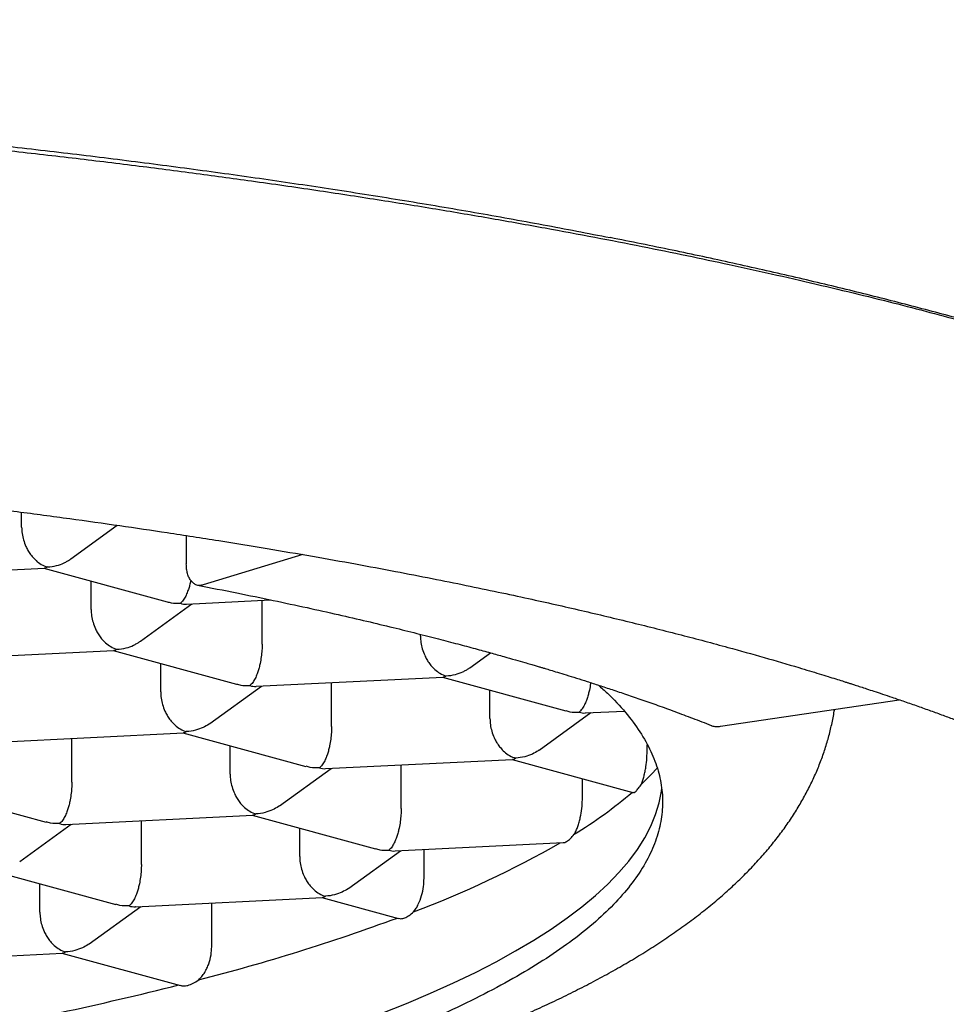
# Model space of a CAD drawing. Header units: millimetres. Extents: x 8 to 818, y 12 to 469.
# Tile 28 of 42: x 384.21 to 387.66, y 425.1 to 428.75. Entities that reach past the tile are written whole.
import ezdxf

# ---------------------------------------------------------------- set-up
doc = ezdxf.new("R2010")
doc.units = ezdxf.units.MM

msp = doc.modelspace()

# ---------------------------------------------------------------- linework, layer by layer
at = {"color": 7, "linetype": 'Continuous', "lineweight": 30}
for p, q in [((384.2204, 426.8671), (384.2204, 426.9233)), ((384.4036, 426.75), (384.5758, 426.8748)), ((384.8323, 426.8365), (384.8323, 426.731)), ((385.2651, 426.7658), (384.8945, 426.6529)), ((383.6098, 426.6809), (384.3047, 426.7152)), ((384.3024, 426.7151), (384.7606, 426.5901)), ((384.4787, 426.5613), (384.4787, 426.667)), ((384.8335, 426.5821), (385.1457, 426.5976)), ((385.1141, 426.4335), (385.1141, 426.596)), ((384.6619, 426.4442), (384.8534, 426.5831)), ((385.7024, 426.4626), (385.7024, 426.4696)), ((383.8681, 426.3751), (384.563, 426.4095)), ((384.5607, 426.4094), (385.0189, 426.2843)), ((385.8856, 426.3455), (385.9622, 426.401)), ((384.737, 426.2556), (384.737, 426.3613)), ((385.0918, 426.2764), (385.7867, 426.3107)), ((385.7844, 426.3106), (386.2426, 426.1855)), ((384.9202, 426.1385), (385.1117, 426.2773)), ((385.3724, 426.1277), (385.3724, 426.2902)), ((385.9607, 426.1568), (385.9607, 426.2625)), ((386.8179, 426.1279), (387.482, 426.2265)), ((386.1439, 426.0397), (386.3354, 426.1786)), ((386.3155, 426.1776), (386.4592, 426.1847)), ((384.1264, 426.0694), (384.8213, 426.1037)), ((384.407, 425.9207), (384.407, 426.0832)), ((384.819, 426.1036), (385.2769, 425.9786)), ((384.9953, 425.9498), (384.9953, 426.0555)), ((386.5448, 426.0429), (386.5448, 426.0592)), ((385.3501, 425.9706), (386.045, 426.005)), ((385.6307, 425.822), (385.6307, 425.9845)), ((386.0427, 426.0048), (386.4922, 425.8821)), ((385.1785, 425.8327), (385.37, 425.9716)), ((386.3042, 425.8553), (386.3042, 425.9335)), ((383.8536, 425.8966), (384.3115, 425.7716)), ((384.3847, 425.7636), (385.0796, 425.798)), ((385.0773, 425.7978), (385.5355, 425.6728)), ((384.2131, 425.6257), (384.4046, 425.7646)), ((384.6653, 425.615), (384.6653, 425.7775)), ((385.2536, 425.6441), (385.2536, 425.7497)), ((385.6084, 425.6648), (386.2334, 425.6957)), ((385.4368, 425.527), (385.6283, 425.6658)), ((385.7159, 425.5634), (385.7159, 425.6702)), ((384.1119, 425.5909), (384.5698, 425.4659)), ((384.2882, 425.4371), (384.2882, 425.5427)), ((384.643, 425.4578), (385.3379, 425.4922)), ((384.9266, 425.3084), (384.9266, 425.4719)), ((385.3356, 425.4921), (385.6213, 425.4141)), ((384.4714, 425.32), (384.6629, 425.4588)), ((383.6776, 425.2509), (384.3725, 425.2852)), ((384.3702, 425.2851), (384.8102, 425.165))]:
    msp.add_line(p, q, dxfattribs=at)
at = {"color": 7, "linetype": 'Continuous', "lineweight": 30, "flags": 128}
for points in [[(386.5236, 425.9132), (386.5601, 425.9486), (386.5827, 425.9723)], [(385.557, 425.0608), (385.6505, 425.0982), (385.74, 425.1362), (385.8254, 425.1747), (385.9066, 425.2137), (385.9835, 425.2533), (386.0561, 425.2933), (386.1243, 425.3337), (386.1882, 425.3746), (386.2476, 425.4159), (386.3025, 425.4575), (386.3529, 425.4995), (386.3987, 425.5418), (386.44, 425.5843), (386.4766, 425.6271), (386.5086, 425.6701), (386.5359, 425.7133), (386.5586, 425.7567), (386.5765, 425.8001), (386.5897, 425.8437), (386.5982, 425.8874), (386.5996, 425.8981)]]:
    msp.add_lwpolyline(points, dxfattribs=at)
at = {"color": 7, "linetype": 'Continuous', "lineweight": 30}
msp.add_circle((379.7022, 431.1369), 37.5, dxfattribs=at)
for centre, radius, start, end in [((385.3635, 427.2096), 1.7402, 301.5523, 310.3354), ((384.3608, 428.9436), 3.7439, 290.5785, 299.8122), ((382.9576, 432.6606), 7.7174, 284.41021, 290.15358), ((381.6314, 437.8066), 13.0317, 280.11159, 284.09194)]:
    msp.add_arc(centre, radius, start, end, dxfattribs=at)
for points, knots in [([(396.8352, 438.5843), (396.8128, 438.4282), (396.7427, 437.9406), (396.629, 437.2174), (396.4968, 436.4145), (396.3737, 435.7068), (396.2445, 435.0002), (396.1084, 434.2948), (395.9653, 433.5908), (395.8144, 432.8884), (395.6554, 432.1878), (395.4987, 431.5358), (395.346, 430.9321), (395.1987, 430.3764), (395.0446, 429.8225), (394.8834, 429.2707), (394.7228, 428.7478), (394.5637, 428.2538), (394.4071, 427.7884), (394.2439, 427.3251), (394.0738, 426.8643), (393.8965, 426.4064), (393.7211, 425.9748), (393.5486, 425.5692), (393.3798, 425.1894), (393.2047, 424.8124), (393.0231, 424.4385), (392.8345, 424.068), (392.6387, 423.7012), (392.4353, 423.3385), (392.2367, 423.0019), (392.0442, 422.6907), (391.8591, 422.4044), (391.6679, 422.122), (391.4706, 421.8439), (391.2685, 421.5725), (391.0614, 421.3084), (390.8491, 421.0515), (390.6303, 420.8001), (390.4052, 420.5544), (390.1739, 420.3147), (389.9366, 420.0808), (389.6937, 419.8528), (389.4451, 419.6309), (389.1909, 419.4155), (388.9251, 419.2019), (388.6471, 418.991), (388.3567, 418.7836), (388.0604, 418.5846), (387.7585, 418.3942), (387.452, 418.2133), (387.1412, 418.0419), (386.8265, 417.8799), (386.5072, 417.7269), (386.1838, 417.583), (385.8566, 417.4481), (385.5258, 417.3223), (385.1917, 417.2053), (384.8492, 417.0953), (384.4982, 416.9927), (384.139, 416.8977), (383.7775, 416.8119), (383.4141, 416.7349), (383.049, 416.6665), (382.6824, 416.6069), (382.4, 416.5658), (382.2396, 416.5469), (382.2022, 416.5425)], [0, 0, 0, 0, 0.0164707, 0.0514271, 0.0764237, 0.1014212, 0.1264186, 0.1514149, 0.1764147, 0.2014162, 0.2264172, 0.2514165, 0.2714209, 0.2914279, 0.3114352, 0.3314411, 0.3514447, 0.3685316, 0.3856225, 0.4027149, 0.4198062, 0.436895, 0.4539803, 0.4684429, 0.4829074, 0.4973715, 0.5118335, 0.5263011, 0.5407718, 0.5552417, 0.5697084, 0.5815708, 0.5934375, 0.6053048, 0.61717, 0.6290312, 0.6406212, 0.6522169, 0.6638145, 0.6754101, 0.6870001, 0.6985894, 0.7101843, 0.7217808, 0.733375, 0.7449637, 0.7573759, 0.7697959, 0.7822185, 0.7946382, 0.8070502, 0.8193654, 0.8316856, 0.844006, 0.8563214, 0.868634, 0.880951, 0.8932683, 0.9055813, 0.9185066, 0.9314361, 0.9443661, 0.957292, 0.9702138, 0.98314, 0.9960683, 1, 1, 1, 1]), ([(369.1022, 426.0892), (369.1023, 426.0938), (369.1023, 426.1025), (369.1029, 426.1149), (369.1037, 426.1259), (369.1047, 426.1356), (369.1057, 426.1447), (369.1069, 426.1532), (369.1083, 426.1619), (369.1099, 426.1709), (369.1117, 426.1799), (369.1135, 426.1883), (369.1154, 426.1961), (369.1173, 426.2039), (369.1197, 426.2126), (369.1226, 426.2226), (369.1261, 426.2336), (369.1298, 426.2445), (369.1333, 426.2543), (369.1366, 426.2629), (369.1397, 426.2706), (369.1427, 426.2779), (369.1459, 426.2851), (369.1492, 426.2926), (369.1529, 426.3006), (369.1572, 426.3095), (369.1623, 426.3196), (369.1682, 426.3309), (369.1749, 426.3431), (369.1818, 426.3552), (369.1886, 426.3664), (369.195, 426.3767), (369.2023, 426.3882), (369.2112, 426.4015), (369.2217, 426.4167), (369.2333, 426.4326), (369.2463, 426.4497), (369.2596, 426.4664), (369.2732, 426.4829), (369.2871, 426.499), (369.3022, 426.516), (369.3175, 426.5324), (369.3317, 426.5473), (369.3445, 426.5603), (369.3625, 426.5781), (369.3866, 426.6011), (369.4152, 426.627), (369.4417, 426.65), (369.4667, 426.671), (369.4947, 426.6936), (369.5259, 426.718), (369.5607, 426.7441), (369.5993, 426.772), (369.6335, 426.7957), (369.6617, 426.8147), (369.6816, 426.8278), (369.7004, 426.84), (369.7171, 426.8507), (369.7317, 426.8599), (369.7441, 426.8676), (369.7545, 426.874), (369.7625, 426.8789), (369.7686, 426.8826), (369.7736, 426.8857), (369.7786, 426.8887), (369.788, 426.8944), (369.8028, 426.9033), (369.8246, 426.9161), (369.8512, 426.9315), (369.8824, 426.9492), (369.9186, 426.9693), (369.9598, 426.9916), (370.0066, 427.0163), (370.059, 427.043), (370.1163, 427.0714), (370.1783, 427.1012), (370.2451, 427.1321), (370.3172, 427.1645), (370.395, 427.1981), (370.4787, 427.233), (370.5686, 427.2692), (370.665, 427.3065), (370.7484, 427.3376), (370.8162, 427.3621), (370.8663, 427.3799), (370.9177, 427.3979), (370.9688, 427.4154), (371.0173, 427.4317), (371.0612, 427.4463), (371.1, 427.4589), (371.1334, 427.4697), (371.1614, 427.4787), (371.1841, 427.4859), (371.202, 427.4915), (371.2153, 427.4957), (371.225, 427.4987), (371.233, 427.5012), (371.2409, 427.5037), (371.2551, 427.5081), (371.2775, 427.515), (371.3099, 427.5249), (371.3501, 427.537), (371.3984, 427.5515), (371.4555, 427.5682), (371.5208, 427.587), (371.5944, 427.6078), (371.6744, 427.6299), (371.7605, 427.6531), (371.8526, 427.6773), (371.9526, 427.703), (372.0589, 427.7294), (372.2039, 427.7645), (372.3866, 427.8068), (372.6006, 427.8537), (372.8085, 427.8968), (373.0096, 427.9365), (373.2117, 427.9745), (373.4342, 428.0144), (373.6776, 428.0555), (373.942, 428.0975), (374.2062, 428.1368), (374.4695, 428.1734), (374.7315, 428.2076), (374.9918, 428.2394), (375.2331, 428.2669), (375.4578, 428.2909), (375.6687, 428.3122), (375.8864, 428.3329), (376.111, 428.3528), (376.341, 428.3719), (376.5764, 428.3899), (376.817, 428.4068), (377.0642, 428.4228), (377.3194, 428.4376), (377.5828, 428.4513), (377.8543, 428.4636), (378.1323, 428.4744), (378.4167, 428.4837), (378.7055, 428.4911), (378.9985, 428.4968), (379.2954, 428.5005), (379.5978, 428.5022), (379.8895, 428.5019), (380.1697, 428.4998), (380.438, 428.4962), (380.7094, 428.4909), (380.9839, 428.4838), (381.2606, 428.4749), (381.5529, 428.4636), (381.8573, 428.4497), (382.1703, 428.433), (382.4751, 428.4144), (382.7732, 428.394), (383.0645, 428.3719), (383.3486, 428.3482), (383.6239, 428.3232), (383.8902, 428.2969), (384.1461, 428.2697), (384.3917, 428.2418), (384.6273, 428.2133), (384.8543, 428.1841), (385.0828, 428.1531), (385.3118, 428.1201), (385.5404, 428.0853), (385.7585, 428.0502), (385.9664, 428.015), (386.1631, 427.9799), (386.349, 427.9453), (386.5246, 427.9111), (386.6911, 427.8772), (386.8583, 427.8418), (387.0254, 427.8049), (387.1915, 427.7666), (387.347, 427.7292), (387.4923, 427.6928), (387.6278, 427.6575), (387.746, 427.6256), (387.8486, 427.597), (387.9371, 427.5717), (388.0064, 427.5514), (388.0584, 427.5358), (388.094, 427.5251), (388.1267, 427.5151), (388.1551, 427.5063), (388.1761, 427.4998), (388.1908, 427.4952), (388.2019, 427.4917), (388.2153, 427.4875), (388.233, 427.4819), (388.2554, 427.4747), (388.2816, 427.4663), (388.3104, 427.457), (388.3406, 427.4471), (388.3808, 427.4338), (388.4314, 427.4168), (388.493, 427.3957), (388.5576, 427.3731), (388.6284, 427.3477), (388.7051, 427.3194), (388.7863, 427.2885), (388.8672, 427.2567), (388.946, 427.2247), (389.0224, 427.1926), (389.0963, 427.1605), (389.1678, 427.1283), (389.232, 427.0984), (389.2894, 427.0708), (389.3405, 427.0455), (389.3901, 427.0203), (389.4381, 426.9951), (389.4832, 426.9708), (389.5244, 426.9479), (389.5612, 426.927), (389.5929, 426.9085), (389.62, 426.8923), (389.6429, 426.8784), (389.6626, 426.8662), (389.6803, 426.8551), (389.698, 426.8439), (389.7173, 426.8314), (389.7395, 426.8168), (389.7646, 426.8), (389.7926, 426.7808), (389.8215, 426.7603), (389.851, 426.7388), (389.8767, 426.7194), (389.8988, 426.7022), (389.9176, 426.6873), (389.9368, 426.6717), (389.9568, 426.655), (389.9776, 426.6372), (389.998, 426.6191), (390.0171, 426.6016), (390.0373, 426.5826), (390.0583, 426.562), (390.0798, 426.54), (390.0993, 426.5192), (390.1166, 426.4998), (390.1322, 426.4817), (390.1466, 426.4643), (390.1608, 426.4462), (390.1725, 426.4308), (390.1815, 426.4183), (390.1875, 426.4098), (390.1928, 426.4021), (390.1974, 426.3953), (390.2014, 426.3892), (390.2053, 426.3832), (390.2096, 426.3765), (390.2146, 426.3685), (390.2202, 426.3593), (390.2259, 426.3495), (390.2313, 426.3399), (390.2359, 426.3314), (390.2397, 426.3242), (390.2432, 426.3176), (390.2467, 426.3106), (390.2506, 426.3025), (390.2549, 426.2934), (390.2594, 426.2833), (390.264, 426.2725), (390.2683, 426.2618), (390.272, 426.2519), (390.275, 426.2434), (390.2779, 426.2351), (390.2811, 426.2251), (390.2847, 426.2131), (390.2885, 426.1989), (390.2912, 426.1873), (390.293, 426.1785), (390.2941, 426.1733), (390.295, 426.1686), (390.2957, 426.1643), (390.2963, 426.1606), (390.2969, 426.1573), (390.2974, 426.1536), (390.2982, 426.1483), (390.2992, 426.1408), (390.3003, 426.1309), (390.3013, 426.1189), (390.3021, 426.1048), (390.3022, 426.0947), (390.3022, 426.0892)], [0, 0, 0, 0, 0.002592, 0.004866, 0.006821, 0.008458, 0.009875, 0.011299, 0.012737, 0.014335, 0.015918, 0.017382, 0.01872, 0.019972, 0.02142, 0.023117, 0.025048, 0.026894, 0.028525, 0.029919, 0.031121, 0.03229, 0.033464, 0.034664, 0.035894, 0.037299, 0.038904, 0.040708, 0.042625, 0.044634, 0.046337, 0.047842, 0.049362, 0.051575, 0.053854, 0.056202, 0.058692, 0.061439, 0.063568, 0.065911, 0.068468, 0.07088, 0.073008, 0.074851, 0.076442, 0.080584, 0.084619, 0.08733, 0.090236, 0.093349, 0.09669, 0.100289, 0.104147, 0.108263, 0.110157, 0.112049, 0.11375, 0.115244, 0.116531, 0.11761, 0.118481, 0.1192, 0.119668, 0.120034, 0.120457, 0.120939, 0.122361, 0.124129, 0.126245, 0.128708, 0.131469, 0.134566, 0.137999, 0.141764, 0.145787, 0.149963, 0.154361, 0.158981, 0.163824, 0.16889, 0.174178, 0.17969, 0.185424, 0.188071, 0.190764, 0.193501, 0.196256, 0.198786, 0.201033, 0.202999, 0.204679, 0.206078, 0.207196, 0.208057, 0.208712, 0.209158, 0.209493, 0.209878, 0.210316, 0.211575, 0.213138, 0.215004, 0.217341, 0.220026, 0.223059, 0.226441, 0.230171, 0.233934, 0.237997, 0.242358, 0.246994, 0.251658, 0.260716, 0.269637, 0.277486, 0.285225, 0.292854, 0.300373, 0.309974, 0.319389, 0.328618, 0.337662, 0.34652, 0.355192, 0.363678, 0.370316, 0.377111, 0.384065, 0.391177, 0.398447, 0.405741, 0.413187, 0.420786, 0.428538, 0.436586, 0.444793, 0.453158, 0.461681, 0.470362, 0.479042, 0.487873, 0.496857, 0.505993, 0.513864, 0.521845, 0.529935, 0.538135, 0.546444, 0.554813, 0.564524, 0.574049, 0.583387, 0.592539, 0.601667, 0.610602, 0.619343, 0.627892, 0.636248, 0.644266, 0.652099, 0.659746, 0.667206, 0.675487, 0.683526, 0.691322, 0.698877, 0.70619, 0.713137, 0.719851, 0.726331, 0.732578, 0.739723, 0.746568, 0.753114, 0.759359, 0.765304, 0.770949, 0.775241, 0.779341, 0.783251, 0.785028, 0.786762, 0.788377, 0.78976, 0.790908, 0.791449, 0.791924, 0.792549, 0.793424, 0.794548, 0.795892, 0.797355, 0.798885, 0.800482, 0.803497, 0.806723, 0.81016, 0.813808, 0.818209, 0.822871, 0.827586, 0.832271, 0.836926, 0.841553, 0.846151, 0.850719, 0.854288, 0.857839, 0.861372, 0.864887, 0.868322, 0.871487, 0.874371, 0.876971, 0.879127, 0.881041, 0.882713, 0.884152, 0.885646, 0.887335, 0.889219, 0.891518, 0.894052, 0.896802, 0.899759, 0.902923, 0.905006, 0.90717, 0.909439, 0.911842, 0.914379, 0.916991, 0.919451, 0.921736, 0.925038, 0.92816, 0.931128, 0.934009, 0.936554, 0.939035, 0.941622, 0.944531, 0.945917, 0.947199, 0.948351, 0.949373, 0.950266, 0.951108, 0.952133, 0.953359, 0.954785, 0.956394, 0.95791, 0.95923, 0.960352, 0.961289, 0.96239, 0.963674, 0.965143, 0.966796, 0.968498, 0.970403, 0.972011, 0.973332, 0.97468, 0.97619, 0.978395, 0.980768, 0.983293, 0.984255, 0.985148, 0.985967, 0.986713, 0.987385, 0.987985, 0.988626, 0.989488, 0.990887, 0.992637, 0.99474, 0.997194, 1, 1, 1, 1]), ([(372.9972, 427.9434), (373.0734, 427.9582), (373.2257, 427.9878), (373.4606, 428.0303), (373.6999, 428.0712), (373.9439, 428.1105), (374.1922, 428.1482), (374.4448, 428.1842), (374.7014, 428.2185), (374.9662, 428.2517), (375.2393, 428.2835), (375.5208, 428.3139), (375.8058, 428.3423), (376.0919, 428.3685), (376.3789, 428.3925), (376.6663, 428.4143), (376.9563, 428.4342), (377.2484, 428.4521), (377.5424, 428.4679), (377.8383, 428.4817), (378.1357, 428.4935), (378.4397, 428.5035), (378.7502, 428.5114), (379.0671, 428.5171), (379.3845, 428.5206), (379.694, 428.5217), (379.9953, 428.5207), (380.2882, 428.5177), (380.5807, 428.5128), (380.8724, 428.506), (381.1633, 428.4972), (381.453, 428.4865), (381.7415, 428.4738), (382.0332, 428.4589), (382.328, 428.4418), (382.6255, 428.4223), (382.9206, 428.4007), (383.2107, 428.3772), (383.4957, 428.3519), (383.7755, 428.3249), (384.0521, 428.2959), (384.3251, 428.2651), (384.5944, 428.2324), (384.8598, 428.1979), (385.121, 428.1615), (385.3824, 428.1227), (385.6437, 428.0813), (385.9041, 428.0373), (386.1595, 427.9915), (386.3247, 427.9594), (386.4073, 427.9434)], [0, 0, 0, 0, 0.020186, 0.04038, 0.060574, 0.08076, 0.100946, 0.12114, 0.141334, 0.16152, 0.182744, 0.203977, 0.22521, 0.246434, 0.267183, 0.28794, 0.308698, 0.329447, 0.350196, 0.370953, 0.39171, 0.412459, 0.434339, 0.456228, 0.478117, 0.499997, 0.520183, 0.540377, 0.560571, 0.580757, 0.600943, 0.621137, 0.641331, 0.661517, 0.682741, 0.703974, 0.725207, 0.746431, 0.767181, 0.787938, 0.808696, 0.829446, 0.850195, 0.870953, 0.89171, 0.91246, 0.93434, 0.95623, 0.97812, 1, 1, 1, 1]), ([(390.2022, 425.4827), (390.2192, 425.5045), (390.2558, 425.5517), (390.3003, 425.6247), (390.3379, 425.7017), (390.3653, 425.7789), (390.3828, 425.8563), (390.39, 425.9314), (390.388, 426.004), (390.3778, 426.0741), (390.3595, 426.1441), (390.333, 426.214), (390.2983, 426.2837), (390.2555, 426.3532), (390.2046, 426.4225), (390.1447, 426.4926), (390.0753, 426.5634), (389.9959, 426.635), (389.9079, 426.706), (389.8127, 426.7753), (389.7109, 426.8429), (389.603, 426.9088), (389.4875, 426.974), (389.3645, 427.0384), (389.234, 427.1021), (389.0962, 427.1649), (388.9512, 427.2268), (388.7965, 427.2889), (388.6318, 427.3509), (388.4567, 427.4129), (388.2742, 427.4737), (388.0876, 427.5322), (387.8973, 427.5886), (387.7038, 427.6429), (387.5042, 427.696), (387.2978, 427.7479), (387.0846, 427.7988), (386.8646, 427.8485), (386.6394, 427.8969), (386.4847, 427.9279), (386.4073, 427.9434)], [0, 0, 0, 0, 0.024381, 0.05274, 0.081119, 0.109504, 0.137883, 0.166241, 0.191882, 0.217533, 0.243183, 0.268824, 0.294465, 0.320115, 0.345766, 0.371406, 0.398359, 0.425324, 0.452288, 0.479242, 0.504947, 0.530661, 0.556376, 0.582081, 0.607786, 0.633501, 0.659215, 0.68492, 0.71194, 0.73897, 0.766001, 0.79302, 0.81873, 0.844449, 0.870168, 0.895877, 0.921903, 0.947938, 0.973974, 1, 1, 1, 1]), ([(370.3272, 425.1194), (370.3272, 425.1224), (370.3273, 425.128), (370.3276, 425.1364), (370.3281, 425.1441), (370.3288, 425.1513), (370.3299, 425.1605), (370.3314, 425.171), (370.3332, 425.1812), (370.3349, 425.1893), (370.3363, 425.1953), (370.3377, 425.2009), (370.3394, 425.2073), (370.3416, 425.2151), (370.3445, 425.2245), (370.3478, 425.2344), (370.3512, 425.2436), (370.3544, 425.2516), (370.3574, 425.2589), (370.3602, 425.2655), (370.3631, 425.2718), (370.366, 425.278), (370.3694, 425.2851), (370.3736, 425.2934), (370.3784, 425.3025), (370.3835, 425.3117), (370.3882, 425.3199), (370.3924, 425.3269), (370.3964, 425.3335), (370.4011, 425.3409), (370.4067, 425.3495), (370.4132, 425.3591), (370.4202, 425.3693), (370.4275, 425.3794), (370.4346, 425.3888), (370.4416, 425.3979), (370.4484, 425.4064), (370.4554, 425.4151), (370.463, 425.4243), (370.4718, 425.4345), (370.4816, 425.4457), (370.492, 425.4571), (370.5024, 425.4681), (370.5136, 425.4798), (370.5257, 425.4921), (370.5389, 425.505), (370.5518, 425.5173), (370.5649, 425.5294), (370.5787, 425.5419), (370.5939, 425.5553), (370.6107, 425.5697), (370.6295, 425.5854), (370.6505, 425.6023), (370.6733, 425.6202), (370.6975, 425.6385), (370.7223, 425.6566), (370.7482, 425.6751), (370.7746, 425.6933), (370.801, 425.7109), (370.8254, 425.7269), (370.8479, 425.7412), (370.8664, 425.7528), (370.8812, 425.7619), (370.8927, 425.7689), (370.9037, 425.7755), (370.916, 425.7829), (370.931, 425.7917), (370.9509, 425.8033), (370.9753, 425.8173), (371.0031, 425.8328), (371.0315, 425.8484), (371.06, 425.8637), (371.0884, 425.8787), (371.1163, 425.893), (371.1435, 425.9068), (371.1693, 425.9196), (371.1934, 425.9314), (371.215, 425.9419), (371.2341, 425.951), (371.2505, 425.9588), (371.2646, 425.9653), (371.2784, 425.9717), (371.294, 425.9789), (371.313, 425.9876), (371.3357, 425.9978), (371.3621, 426.0096), (371.3918, 426.0226), (371.4318, 426.0398), (371.4805, 426.0603), (371.5369, 426.0835), (371.5917, 426.1053), (371.6451, 426.1261), (371.7051, 426.1489), (371.7747, 426.1746), (371.8567, 426.204), (371.927, 426.2282), (371.9805, 426.2462), (372.0123, 426.2568), (372.038, 426.2653), (372.0575, 426.2716), (372.0708, 426.276), (372.0797, 426.2788), (372.0867, 426.2811), (372.0944, 426.2835), (372.1064, 426.2874), (372.1237, 426.2929), (372.1474, 426.3004), (372.1754, 426.3092), (372.2105, 426.32), (372.2533, 426.3331), (372.3047, 426.3486), (372.3629, 426.3657), (372.4282, 426.3846), (372.5008, 426.4051), (372.5753, 426.4256), (372.651, 426.4459), (372.7262, 426.4657), (372.8045, 426.4858), (372.8842, 426.5057), (372.9644, 426.5253), (373.0811, 426.5531), (373.2355, 426.5885), (373.4416, 426.6331), (373.6621, 426.6781), (373.8971, 426.723), (374.1221, 426.7634), (374.3361, 426.7995), (374.5383, 426.8318), (374.7404, 426.8623), (374.9421, 426.8911), (375.1431, 426.9183), (375.3432, 426.9438), (375.5438, 426.9679), (375.7408, 426.9903), (375.9369, 427.0112), (376.133, 427.0309), (376.3361, 427.0501), (376.5463, 427.0685), (376.7622, 427.0861), (376.9838, 427.1027), (377.2109, 427.1183), (377.4448, 427.1328), (377.6869, 427.1462), (377.9372, 427.1585), (378.1958, 427.1693), (378.4611, 427.1787), (378.7329, 427.1863), (379.0094, 427.1922), (379.2903, 427.1961), (379.5753, 427.1981), (379.8657, 427.198), (380.146, 427.1958), (380.4155, 427.1918), (380.6736, 427.1863), (380.9346, 427.179), (381.1966, 427.1699), (381.4561, 427.159), (381.7053, 427.1469), (381.9433, 427.1338), (382.1705, 427.1198), (382.3915, 427.1048), (382.6064, 427.0889), (382.8334, 427.0707), (383.071, 427.05), (383.3177, 427.0266), (383.5545, 427.0022), (383.7814, 426.9772), (383.9973, 426.9517), (384.2025, 426.926), (384.3972, 426.9001), (384.5829, 426.8741), (384.7675, 426.8468), (384.9503, 426.8185), (385.1303, 426.7891), (385.2996, 426.7602), (385.4584, 426.7317), (385.6063, 426.7042), (385.7436, 426.6775), (385.8707, 426.6519), (385.9902, 426.627), (386.1335, 426.5962), (386.3006, 426.5585), (386.4896, 426.5135), (386.6713, 426.4678), (386.834, 426.4245), (386.9794, 426.3839), (387.0794, 426.3547), (387.1473, 426.3343), (387.1835, 426.3233), (387.216, 426.3132), (387.2445, 426.3043), (387.2662, 426.2975), (387.2821, 426.2925), (387.2933, 426.2889), (387.3054, 426.285), (387.3201, 426.2803), (387.339, 426.2742), (387.3621, 426.2667), (387.3893, 426.2578), (387.4206, 426.2474), (387.4585, 426.2346), (387.5025, 426.2196), (387.5505, 426.2029), (387.5982, 426.1859), (387.6445, 426.1691), (387.6893, 426.1526), (387.7365, 426.1348), (387.7857, 426.1159), (387.8367, 426.0958), (387.8855, 426.0761), (387.9316, 426.0571), (387.9738, 426.0393), (388.009, 426.0242), (388.0378, 426.0116), (388.0608, 426.0014), (388.0815, 425.9921), (388.1022, 425.9827), (388.125, 425.9722), (388.1512, 425.9601), (388.1806, 425.9461), (388.212, 425.931), (388.244, 425.9153), (388.2753, 425.8996), (388.3058, 425.884), (388.337, 425.8676), (388.3685, 425.8509), (388.399, 425.8341), (388.4263, 425.8189), (388.4505, 425.8051), (388.4741, 425.7914), (388.4992, 425.7765), (388.5276, 425.7593), (388.5583, 425.7402), (388.5893, 425.7203), (388.6188, 425.7008), (388.6458, 425.6823), (388.6689, 425.6661), (388.688, 425.6523), (388.7034, 425.641), (388.7172, 425.6307), (388.7302, 425.6208), (388.7438, 425.6103), (388.7583, 425.5988), (388.7737, 425.5864), (388.7931, 425.5703), (388.816, 425.5507), (388.8415, 425.5278), (388.8655, 425.5051), (388.8872, 425.4837), (388.9037, 425.4665), (388.9163, 425.4528), (388.9263, 425.4417), (388.9368, 425.4297), (388.9469, 425.4177), (388.9562, 425.4063), (388.9643, 425.396), (388.9713, 425.3869), (388.9775, 425.3785), (388.9834, 425.3704), (388.9891, 425.3622), (388.9946, 425.3543), (388.9999, 425.3463), (389.0054, 425.3377), (389.0114, 425.3281), (389.0176, 425.3176), (389.0234, 425.3073), (389.0282, 425.2985), (389.0321, 425.291), (389.0357, 425.2837), (389.0397, 425.2754), (389.044, 425.266), (389.0481, 425.2564), (389.0517, 425.2476), (389.0545, 425.2402), (389.0572, 425.2326), (389.0602, 425.2236), (389.0636, 425.2126), (389.0669, 425.2005), (389.0699, 425.1878), (389.072, 425.1772), (389.0734, 425.1688), (389.0742, 425.1628), (389.075, 425.1571), (389.0757, 425.1509), (389.0763, 425.1445), (389.0768, 425.137), (389.0771, 425.1285), (389.0772, 425.1226), (389.0772, 425.1194)], [0, 0, 0, 0, 0.002498, 0.004706, 0.006626, 0.008256, 0.009672, 0.012445, 0.015229, 0.016786, 0.018212, 0.01952, 0.020986, 0.022722, 0.02472, 0.027014, 0.028976, 0.030608, 0.032105, 0.033598, 0.034769, 0.036005, 0.037446, 0.039097, 0.040957, 0.042912, 0.044528, 0.045801, 0.046945, 0.048328, 0.049956, 0.051717, 0.053659, 0.055514, 0.057232, 0.058814, 0.060418, 0.061889, 0.063495, 0.06529, 0.067272, 0.069298, 0.07119, 0.07295, 0.075271, 0.077412, 0.079463, 0.081431, 0.083466, 0.085633, 0.088037, 0.09053, 0.0933, 0.096252, 0.099204, 0.102147, 0.104953, 0.108058, 0.110877, 0.11341, 0.115689, 0.11773, 0.118939, 0.120045, 0.12105, 0.122129, 0.123533, 0.125262, 0.127659, 0.130188, 0.132671, 0.135107, 0.137498, 0.139843, 0.142011, 0.144113, 0.146017, 0.147704, 0.149173, 0.150425, 0.151459, 0.152373, 0.153521, 0.154936, 0.156586, 0.158494, 0.160659, 0.162942, 0.166947, 0.170761, 0.174383, 0.177815, 0.181169, 0.185838, 0.190833, 0.196156, 0.198354, 0.200193, 0.201669, 0.202785, 0.203538, 0.20394, 0.204296, 0.204727, 0.20523, 0.206313, 0.20763, 0.209181, 0.210967, 0.213398, 0.216162, 0.219258, 0.222686, 0.226447, 0.230541, 0.234101, 0.237878, 0.241763, 0.245623, 0.24946, 0.253273, 0.262165, 0.270925, 0.281179, 0.291244, 0.30112, 0.309388, 0.317518, 0.325511, 0.333366, 0.341083, 0.348662, 0.356103, 0.363608, 0.370529, 0.377638, 0.384933, 0.392415, 0.400084, 0.407798, 0.415692, 0.423766, 0.432021, 0.44061, 0.449386, 0.458348, 0.467497, 0.476833, 0.486183, 0.495713, 0.505422, 0.515311, 0.523843, 0.532503, 0.541293, 0.550208, 0.55905, 0.567711, 0.575711, 0.58355, 0.591229, 0.598746, 0.606103, 0.615233, 0.624102, 0.632711, 0.64106, 0.649148, 0.656838, 0.664277, 0.671465, 0.678401, 0.686005, 0.693282, 0.700233, 0.706857, 0.713154, 0.719022, 0.724575, 0.729814, 0.7349, 0.743912, 0.752833, 0.761664, 0.770403, 0.777314, 0.784167, 0.786303, 0.788292, 0.790075, 0.791652, 0.793023, 0.7937, 0.794313, 0.79491, 0.795732, 0.796812, 0.798123, 0.799683, 0.801491, 0.803548, 0.80632, 0.809263, 0.812157, 0.815, 0.817793, 0.820536, 0.823954, 0.827291, 0.830546, 0.833719, 0.836667, 0.839302, 0.841152, 0.842809, 0.844273, 0.845689, 0.847377, 0.849348, 0.851604, 0.854119, 0.856664, 0.859182, 0.861674, 0.864139, 0.86701, 0.869707, 0.872128, 0.874274, 0.876302, 0.878653, 0.881394, 0.884524, 0.887793, 0.890899, 0.893842, 0.896622, 0.898642, 0.900457, 0.902069, 0.903589, 0.905278, 0.907143, 0.909181, 0.911336, 0.914991, 0.918831, 0.922647, 0.926304, 0.929673, 0.931409, 0.933337, 0.935457, 0.937666, 0.939692, 0.941519, 0.943148, 0.94458, 0.946104, 0.947601, 0.949071, 0.950516, 0.952095, 0.953928, 0.956043, 0.958174, 0.959951, 0.961251, 0.962665, 0.964369, 0.966362, 0.96849, 0.970352, 0.971925, 0.973221, 0.975381, 0.977885, 0.980641, 0.983619, 0.986664, 0.988067, 0.989405, 0.990678, 0.991927, 0.993448, 0.9953, 0.997484, 1, 1, 1, 1]), ([(384.2204, 426.8671), (384.2207, 426.8594), (384.2214, 426.8436), (384.2269, 426.8194), (384.2337, 426.801), (384.2398, 426.7884), (384.2439, 426.7809), (384.2502, 426.7707), (384.2599, 426.7574), (384.2747, 426.742), (384.2939, 426.7276), (384.3084, 426.7225), (384.3161, 426.7197)], [0, 0, 0, 0, 0.111298, 0.227117, 0.348661, 0.390702, 0.433531, 0.477182, 0.573703, 0.692933, 0.835009, 1, 1, 1, 1]), ([(384.3161, 426.7197), (384.3275, 426.7209), (384.3488, 426.7232), (384.3733, 426.7323), (384.3896, 426.7408), (384.398, 426.7459), (384.4024, 426.7492), (384.4035, 426.7501)], [0, 0, 0, 0, 0.369302, 0.687346, 0.827317, 0.954514, 1, 1, 1, 1]), ([(384.3161, 426.7197), (384.3123, 426.7171), (384.3084, 426.7144), (384.3048, 426.7153), (384.3047, 426.7154)], [0, 0, 0, 0, 0.972287, 1, 1, 1, 1]), ([(384.8945, 426.6529), (384.8903, 426.652), (384.8822, 426.6501), (384.8706, 426.6522), (384.8598, 426.658), (384.8503, 426.6674), (384.8423, 426.6796), (384.8365, 426.6946), (384.8329, 426.7118), (384.8325, 426.7245), (384.8323, 426.731)], [0, 0, 0, 0, 0.1263938, 0.248479, 0.3712727, 0.4997094, 0.6263824, 0.7485035, 0.8713215, 1, 1, 1, 1]), ([(384.8488, 426.6705), (384.8486, 426.6694), (384.848, 426.6655), (384.8465, 426.6592), (384.8446, 426.6513), (384.8416, 426.6406), (384.8368, 426.6267), (384.8295, 426.6102), (384.8205, 426.5944), (384.8138, 426.5882), (384.8101, 426.5848)], [0, 0, 0, 0, 0.024668, 0.087621, 0.151755, 0.217118, 0.361652, 0.54019, 0.752939, 1, 1, 1, 1]), ([(384.8739, 426.6521), (384.9228, 426.6426), (385.0178, 426.6241), (385.1532, 426.5962), (385.2788, 426.5693), (385.3945, 426.5435), (385.5009, 426.5189), (385.5983, 426.4956), (385.687, 426.4737), (385.7673, 426.4532), (385.8395, 426.4343), (385.904, 426.4171), (385.9608, 426.4015), (386.0104, 426.3876), (386.0529, 426.3755), (386.0858, 426.366), (386.1104, 426.3589), (386.128, 426.3537), (386.1424, 426.3494), (386.1546, 426.3458), (386.1685, 426.3417), (386.1874, 426.336), (386.2134, 426.3281), (386.2458, 426.3182), (386.2827, 426.3067), (386.3236, 426.2938), (386.3679, 426.2795), (386.4167, 426.2636), (386.4697, 426.2458), (386.5263, 426.2263), (386.5863, 426.2052), (386.6493, 426.1823), (386.7155, 426.1576), (386.7597, 426.1403), (386.7825, 426.1314)], [0, 0, 0, 0, 0.06494, 0.126354, 0.184243, 0.238607, 0.289447, 0.336762, 0.380553, 0.420821, 0.457565, 0.490787, 0.520486, 0.546662, 0.569317, 0.588449, 0.599745, 0.609317, 0.617162, 0.623282, 0.629309, 0.640104, 0.654555, 0.67266, 0.694419, 0.71702, 0.742553, 0.77102, 0.802419, 0.83675, 0.873322, 0.912721, 0.954947, 1, 1, 1, 1]), ([(384.4787, 426.5613), (384.479, 426.5536), (384.4797, 426.5379), (384.4852, 426.5136), (384.492, 426.4953), (384.4981, 426.4827), (384.5022, 426.4751), (384.5085, 426.4649), (384.5182, 426.4516), (384.533, 426.4362), (384.5522, 426.4219), (384.5666, 426.4167), (384.5744, 426.4139)], [0, 0, 0, 0, 0.111298, 0.227117, 0.348661, 0.390702, 0.433531, 0.477182, 0.573703, 0.692933, 0.835009, 1, 1, 1, 1]), ([(384.7608, 426.5907), (384.7659, 426.5892), (384.7817, 426.5845), (384.7986, 426.5847), (384.8101, 426.5848)], [0, 0, 0, 0, 0.3205927, 1, 1, 1, 1]), ([(384.8101, 426.5848), (384.8179, 426.5828), (384.8259, 426.5807), (384.8334, 426.5822), (384.8335, 426.5822)], [0, 0, 0, 0, 0.976909, 1, 1, 1, 1]), ([(385.7024, 426.4626), (385.7027, 426.4548), (385.7034, 426.4391), (385.7089, 426.4148), (385.7157, 426.3965), (385.7218, 426.3839), (385.7259, 426.3764), (385.7322, 426.3661), (385.7419, 426.3528), (385.7566, 426.3374), (385.7759, 426.3231), (385.7903, 426.3179), (385.7981, 426.3151)], [0, 0, 0, 0, 0.111298, 0.227117, 0.348661, 0.390702, 0.433531, 0.477182, 0.573703, 0.692933, 0.835009, 1, 1, 1, 1]), ([(384.5744, 426.4139), (384.5706, 426.4113), (384.5667, 426.4087), (384.5631, 426.4096), (384.563, 426.4096)], [0, 0, 0, 0, 0.972287, 1, 1, 1, 1]), ([(384.5744, 426.4139), (384.5858, 426.4151), (384.6071, 426.4174), (384.6316, 426.4265), (384.6479, 426.435), (384.6563, 426.4402), (384.6607, 426.4434), (384.6618, 426.4443)], [0, 0, 0, 0, 0.369302, 0.687346, 0.827317, 0.954514, 1, 1, 1, 1]), ([(385.1141, 426.4335), (385.1139, 426.4257), (385.1136, 426.4099), (385.1109, 426.3853), (385.1077, 426.3665), (385.1048, 426.3534), (385.1029, 426.3456), (385.0999, 426.3349), (385.0951, 426.3209), (385.0878, 426.3044), (385.0788, 426.2887), (385.0721, 426.2824), (385.0684, 426.2791)], [0, 0, 0, 0, 0.111298, 0.227117, 0.348661, 0.390702, 0.433531, 0.477182, 0.573703, 0.692933, 0.835009, 1, 1, 1, 1]), ([(385.7981, 426.3151), (385.8095, 426.3164), (385.8308, 426.3187), (385.8553, 426.3278), (385.8716, 426.3363), (385.88, 426.3414), (385.8844, 426.3447), (385.8855, 426.3455)], [0, 0, 0, 0, 0.3693019, 0.6873464, 0.827317, 0.954514, 1, 1, 1, 1]), ([(385.7981, 426.3151), (385.7943, 426.3126), (385.7904, 426.3099), (385.7868, 426.3108), (385.7867, 426.3108)], [0, 0, 0, 0, 0.972287, 1, 1, 1, 1]), ([(386.3635, 426.2809), (386.3749, 426.271), (386.4135, 426.2376), (386.4656, 426.1797), (386.5202, 426.1075), (386.5605, 426.0352), (386.5878, 425.9629), (386.602, 425.8909), (386.6034, 425.8187), (386.5918, 425.7462), (386.567, 425.6735), (386.5288, 425.6006), (386.4774, 425.5283), (386.4129, 425.4565), (386.3359, 425.3859), (386.2468, 425.3166), (386.1459, 425.2488), (386.0331, 425.182), (385.9077, 425.1161), (385.7698, 425.0512), (385.6192, 424.9874), (385.4573, 424.9253), (385.2841, 424.865), (385.1013, 424.8069), (384.9094, 424.7511), (384.7089, 424.6977), (384.4991, 424.6465), (384.2789, 424.5972), (384.0488, 424.55), (383.8088, 424.505), (383.5609, 424.4627), (383.3056, 424.423), (383.0448, 424.3862), (382.7793, 424.3525), (382.5096, 424.3217), (382.2347, 424.2938), (381.9534, 424.2687), (381.6661, 424.2464), (381.3732, 424.227), (381.0772, 424.2108), (380.7784, 424.1978), (380.4794, 424.188), (380.1807, 424.1814), (379.8829, 424.1779), (379.5848, 424.1776), (379.2851, 424.1804), (378.9844, 424.1864), (378.6832, 424.1956), (378.3841, 424.2081), (378.0875, 424.2237), (377.7957, 424.2423), (377.5093, 424.2639), (377.2288, 424.2883), (376.9528, 424.3156), (376.6803, 424.3459), (376.412, 424.3793), (376.1484, 424.4157), (375.8917, 424.4549), (375.6423, 424.4968), (375.4023, 424.541), (375.1717, 424.5874), (374.9512, 424.6359), (374.7389, 424.6866), (374.6053, 424.7222), (374.5385, 424.74)], [0, 0, 0, 0, 0.006871, 0.023286, 0.039702, 0.056117, 0.072239, 0.088362, 0.104484, 0.120606, 0.137021, 0.153437, 0.169852, 0.186267, 0.202683, 0.218805, 0.234927, 0.251049, 0.267172, 0.283587, 0.300002, 0.316418, 0.332833, 0.349248, 0.365371, 0.381493, 0.397615, 0.413737, 0.430153, 0.446568, 0.462983, 0.479399, 0.495814, 0.511936, 0.528059, 0.544181, 0.560303, 0.576718, 0.593134, 0.609549, 0.625964, 0.64238, 0.658502, 0.674624, 0.690746, 0.706869, 0.723284, 0.739699, 0.756115, 0.77253, 0.788945, 0.805068, 0.82119, 0.837312, 0.853434, 0.86985, 0.886265, 0.90268, 0.919096, 0.935511, 0.951633, 0.967756, 0.983878, 1, 1, 1, 1]), ([(385.0191, 426.285), (385.0242, 426.2835), (385.04, 426.2787), (385.0569, 426.2789), (385.0684, 426.2791)], [0, 0, 0, 0, 0.320593, 1, 1, 1, 1]), ([(385.0684, 426.2791), (385.0762, 426.277), (385.0842, 426.275), (385.0917, 426.2764), (385.0918, 426.2764)], [0, 0, 0, 0, 0.976909, 1, 1, 1, 1]), ([(386.3347, 426.2902), (386.3346, 426.2891), (386.3337, 426.2796), (386.3313, 426.2677), (386.3285, 426.2546), (386.3266, 426.2468), (386.3236, 426.2361), (386.3188, 426.2221), (386.3115, 426.2057), (386.3025, 426.1899), (386.2958, 426.1837), (386.2921, 426.1803)], [0, 0, 0, 0, 0.018399, 0.172766, 0.22616, 0.280556, 0.335994, 0.458581, 0.610009, 0.790453, 1, 1, 1, 1]), ([(384.737, 426.2556), (384.7373, 426.2478), (384.738, 426.2321), (384.7435, 426.2078), (384.7503, 426.1895), (384.7564, 426.1769), (384.7605, 426.1694), (384.7668, 426.1591), (384.7765, 426.1458), (384.7912, 426.1304), (384.8105, 426.1161), (384.8249, 426.1109), (384.8327, 426.1082)], [0, 0, 0, 0, 0.1112981, 0.2271171, 0.3486611, 0.390702, 0.4335313, 0.4771817, 0.573703, 0.6929329, 0.8350093, 1, 1, 1, 1]), ([(379.7022, 424.1267), (379.7491, 424.1268), (379.8154, 424.1269), (379.9138, 424.1275), (379.9987, 424.1282), (380.1002, 424.1294), (380.2069, 424.131), (380.3189, 424.1331), (380.4345, 424.1357), (380.5529, 424.1389), (380.6735, 424.1426), (380.7956, 424.1469), (380.9189, 424.1518), (381.0431, 424.1572), (381.168, 424.1633), (381.2934, 424.1699), (381.419, 424.1771), (381.5447, 424.1849), (381.6704, 424.1932), (381.796, 424.2022), (381.9213, 424.2118), (382.0464, 424.2219), (382.171, 424.2326), (382.2951, 424.2439), (382.4186, 424.2558), (382.5415, 424.2683), (382.6637, 424.2813), (382.7851, 424.295), (382.9057, 424.3092), (383.0254, 424.3239), (383.1441, 424.3393), (383.2619, 424.3551), (383.3786, 424.3716), (383.4943, 424.3886), (383.6088, 424.4061), (383.7221, 424.4242), (383.8342, 424.4429), (383.945, 424.4621), (384.0545, 424.4818), (384.1627, 424.502), (384.2695, 424.5228), (384.3749, 424.5441), (384.4789, 424.5659), (384.5813, 424.5883), (384.6823, 424.6112), (384.7817, 424.6346), (384.8796, 424.6585), (384.9759, 424.6829), (385.0706, 424.7079), (385.1636, 424.7333), (385.2551, 424.7593), (385.3448, 424.7859), (385.4328, 424.8129), (385.5192, 424.8405), (385.6038, 424.8687), (385.6867, 424.8974), (385.7679, 424.9267), (385.8474, 424.9566), (385.9251, 424.987), (386.001, 425.0181), (386.0751, 425.0499), (386.1475, 425.0824), (386.2182, 425.1155), (386.287, 425.1495), (386.354, 425.1842), (386.4192, 425.2198), (386.4825, 425.2562), (386.5439, 425.2935), (386.6033, 425.3318), (386.6606, 425.371), (386.7157, 425.4112), (386.7684, 425.4522), (386.8186, 425.4941), (386.8662, 425.5368), (386.911, 425.5801), (386.953, 425.624), (386.9921, 425.6684), (387.0284, 425.7132), (387.0617, 425.7584), (387.0923, 425.8041), (387.1201, 425.8501), (387.1452, 425.8965), (387.1676, 425.9433), (387.1874, 425.9905), (387.2046, 426.0382), (387.2192, 426.0863), (387.231, 426.1348), (387.2382, 426.1696), (387.2407, 426.1884), (387.241, 426.1907)], [0, 0, 0, 0, 0.012586, 0.017794, 0.026429, 0.035414, 0.045066, 0.055149, 0.065568, 0.076247, 0.087132, 0.098183, 0.10937, 0.120671, 0.132066, 0.143543, 0.155088, 0.166694, 0.178352, 0.190057, 0.201802, 0.213583, 0.225397, 0.23724, 0.249109, 0.261003, 0.272918, 0.284854, 0.296809, 0.308781, 0.320769, 0.332772, 0.34479, 0.356822, 0.368867, 0.380925, 0.392995, 0.405078, 0.417172, 0.429279, 0.441398, 0.453529, 0.465672, 0.477828, 0.489998, 0.502181, 0.514379, 0.526592, 0.538821, 0.551067, 0.563332, 0.575616, 0.587921, 0.600249, 0.612602, 0.624981, 0.637388, 0.649826, 0.662297, 0.674803, 0.687347, 0.69993, 0.712553, 0.725218, 0.737924, 0.750669, 0.763447, 0.776249, 0.789061, 0.801859, 0.814607, 0.827269, 0.839799, 0.852153, 0.864285, 0.876157, 0.887744, 0.899032, 0.910019, 0.920715, 0.931138, 0.941312, 0.951264, 0.961021, 0.970614, 0.980072, 0.989422, 0.998693, 1, 1, 1, 1]), ([(385.9607, 426.1568), (385.961, 426.1491), (385.9617, 426.1333), (385.9671, 426.1091), (385.9739, 426.0907), (385.9801, 426.0781), (385.9842, 426.0706), (385.9905, 426.0604), (386.0002, 426.0471), (386.0149, 426.0317), (386.0342, 426.0173), (386.0486, 426.0122), (386.0564, 426.0094)], [0, 0, 0, 0, 0.1112981, 0.2271171, 0.3486611, 0.390702, 0.4335313, 0.4771817, 0.573703, 0.6929329, 0.8350093, 1, 1, 1, 1]), ([(386.2428, 426.1862), (386.2479, 426.1847), (386.2637, 426.18), (386.2806, 426.1802), (386.2921, 426.1803)], [0, 0, 0, 0, 0.320593, 1, 1, 1, 1]), ([(386.2921, 426.1803), (386.2999, 426.1783), (386.3079, 426.1762), (386.3153, 426.1776), (386.3155, 426.1777)], [0, 0, 0, 0, 0.976909, 1, 1, 1, 1]), ([(384.92, 426.1387), (384.9189, 426.1378), (384.9112, 426.1317), (384.8934, 426.1225), (384.8654, 426.1117), (384.8441, 426.1094), (384.8327, 426.1082)], [0, 0, 0, 0, 0.045966, 0.312797, 0.630758, 1, 1, 1, 1]), ([(385.3724, 426.1277), (385.3722, 426.12), (385.3719, 426.1042), (385.3692, 426.0795), (385.366, 426.0607), (385.3631, 426.0476), (385.3612, 426.0398), (385.3582, 426.0291), (385.3534, 426.0151), (385.3461, 425.9987), (385.3371, 425.9829), (385.3304, 425.9767), (385.3267, 425.9733)], [0, 0, 0, 0, 0.1112981, 0.2271171, 0.3486611, 0.390702, 0.4335313, 0.4771817, 0.573703, 0.6929329, 0.8350093, 1, 1, 1, 1]), ([(386.7824, 426.1313), (386.7833, 426.1309), (386.7889, 426.1281), (386.801, 426.1265), (386.8122, 426.1274), (386.8179, 426.1279)], [0, 0, 0, 0, 0.08026, 0.529414, 1, 1, 1, 1]), ([(384.8327, 426.1082), (384.8289, 426.1056), (384.825, 426.1029), (384.8214, 426.1038), (384.8213, 426.1038)], [0, 0, 0, 0, 0.972287, 1, 1, 1, 1]), ([(386.0564, 426.0094), (386.0526, 426.0068), (386.0487, 426.0041), (386.0451, 426.0051), (386.045, 426.0051)], [0, 0, 0, 0, 0.972287, 1, 1, 1, 1]), ([(386.1437, 426.04), (386.1426, 426.0391), (386.1349, 426.0329), (386.1171, 426.0237), (386.0891, 426.0129), (386.0678, 426.0106), (386.0564, 426.0094)], [0, 0, 0, 0, 0.045966, 0.312797, 0.630758, 1, 1, 1, 1]), ([(386.5236, 425.9132), (386.5254, 425.9178), (386.5288, 425.9268), (386.5334, 425.9427), (386.5373, 425.9595), (386.5412, 425.9818), (386.5443, 426.0102), (386.5447, 426.0324), (386.5448, 426.0429)], [0, 0, 0, 0, 0.151064, 0.293824, 0.428635, 0.55592, 0.789344, 1, 1, 1, 1]), ([(385.3267, 425.9733), (385.3152, 425.9732), (385.2982, 425.973), (385.2823, 425.9778), (385.2771, 425.9794)], [0, 0, 0, 0, 0.676384, 1, 1, 1, 1]), ([(385.3267, 425.9733), (385.3345, 425.9713), (385.3425, 425.9692), (385.3499, 425.9706), (385.3501, 425.9707)], [0, 0, 0, 0, 0.976909, 1, 1, 1, 1]), ([(384.9953, 425.9498), (384.9956, 425.9421), (384.9963, 425.9263), (385.0017, 425.9021), (385.0085, 425.8838), (385.0147, 425.8711), (385.0188, 425.8636), (385.0251, 425.8534), (385.0348, 425.8401), (385.0495, 425.8247), (385.0688, 425.8103), (385.0832, 425.8052), (385.091, 425.8024)], [0, 0, 0, 0, 0.1112981, 0.2271171, 0.3486611, 0.390702, 0.4335313, 0.4771817, 0.573703, 0.6929329, 0.8350093, 1, 1, 1, 1]), ([(384.407, 425.9207), (384.4068, 425.913), (384.4065, 425.8972), (384.4038, 425.8725), (384.4006, 425.8537), (384.3977, 425.8406), (384.3958, 425.8328), (384.3928, 425.8221), (384.388, 425.8081), (384.3807, 425.7917), (384.3717, 425.7759), (384.365, 425.7697), (384.3613, 425.7663)], [0, 0, 0, 0, 0.1112981, 0.2271171, 0.3486611, 0.390702, 0.4335313, 0.4771817, 0.573703, 0.6929329, 0.8350093, 1, 1, 1, 1]), ([(386.5035, 425.8873), (386.5066, 425.8905), (386.5125, 425.8963), (386.5201, 425.9078), (386.5236, 425.9132)], [0, 0, 0, 0, 0.532378, 1, 1, 1, 1]), ([(386.4924, 425.8829), (386.4936, 425.8824), (386.4969, 425.8813), (386.501, 425.885), (386.5035, 425.8873)], [0, 0, 0, 0, 0.377643, 1, 1, 1, 1]), ([(385.1783, 425.833), (385.1772, 425.8321), (385.1695, 425.8259), (385.1517, 425.8167), (385.1237, 425.8059), (385.1024, 425.8036), (385.091, 425.8024)], [0, 0, 0, 0, 0.045966, 0.312797, 0.630758, 1, 1, 1, 1]), ([(386.2741, 425.7266), (386.2765, 425.7311), (386.2812, 425.7397), (386.2872, 425.7551), (386.2924, 425.7715), (386.2979, 425.7936), (386.3029, 425.8221), (386.3038, 425.8445), (386.3042, 425.8553)], [0, 0, 0, 0, 0.147108, 0.287056, 0.420208, 0.546988, 0.782786, 1, 1, 1, 1]), ([(385.091, 425.8024), (385.0872, 425.7998), (385.0833, 425.7971), (385.0797, 425.7981), (385.0796, 425.7981)], [0, 0, 0, 0, 0.972287, 1, 1, 1, 1]), ([(385.6307, 425.822), (385.6305, 425.8142), (385.6302, 425.7984), (385.6275, 425.7738), (385.6243, 425.7549), (385.6214, 425.7419), (385.6195, 425.734), (385.6165, 425.7233), (385.6116, 425.7094), (385.6044, 425.6929), (385.5954, 425.6772), (385.5886, 425.6709), (385.585, 425.6675)], [0, 0, 0, 0, 0.111298, 0.227117, 0.348661, 0.390702, 0.433531, 0.477182, 0.573703, 0.692933, 0.835009, 1, 1, 1, 1]), ([(384.3613, 425.7663), (384.3498, 425.7662), (384.3328, 425.766), (384.3169, 425.7708), (384.3117, 425.7724)], [0, 0, 0, 0, 0.676384, 1, 1, 1, 1]), ([(384.3613, 425.7663), (384.3691, 425.7643), (384.3771, 425.7622), (384.3845, 425.7636), (384.3847, 425.7637)], [0, 0, 0, 0, 0.976909, 1, 1, 1, 1]), ([(386.2334, 425.696), (386.2336, 425.6959), (386.2367, 425.695), (386.2413, 425.6977), (386.2454, 425.7002)], [0, 0, 0, 0, 0.069286, 1, 1, 1, 1]), ([(385.2536, 425.6441), (385.2539, 425.6363), (385.2546, 425.6206), (385.26, 425.5963), (385.2668, 425.578), (385.273, 425.5654), (385.2771, 425.5578), (385.2834, 425.5476), (385.2931, 425.5343), (385.3078, 425.5189), (385.3271, 425.5046), (385.3415, 425.4994), (385.3493, 425.4966)], [0, 0, 0, 0, 0.111298, 0.227117, 0.348661, 0.390702, 0.433531, 0.477182, 0.573703, 0.692933, 0.835009, 1, 1, 1, 1]), ([(385.5357, 425.6734), (385.5408, 425.6719), (385.5566, 425.6672), (385.5735, 425.6674), (385.585, 425.6675)], [0, 0, 0, 0, 0.320593, 1, 1, 1, 1]), ([(385.585, 425.6675), (385.5928, 425.6655), (385.6007, 425.6634), (385.6082, 425.6649), (385.6084, 425.6649)], [0, 0, 0, 0, 0.976909, 1, 1, 1, 1]), ([(384.6653, 425.615), (384.6651, 425.6072), (384.6648, 425.5914), (384.6621, 425.5668), (384.6589, 425.548), (384.656, 425.5349), (384.654, 425.527), (384.6511, 425.5163), (384.6462, 425.5024), (384.639, 425.4859), (384.63, 425.4702), (384.6232, 425.4639), (384.6196, 425.4606)], [0, 0, 0, 0, 0.111298, 0.227117, 0.348661, 0.390702, 0.433531, 0.477182, 0.573703, 0.692933, 0.835009, 1, 1, 1, 1]), ([(385.6767, 425.4386), (385.68, 425.4429), (385.6863, 425.4512), (385.6971, 425.4708), (385.7074, 425.4977), (385.7147, 425.5315), (385.7155, 425.5531), (385.7159, 425.5634)], [0, 0, 0, 0, 0.143282, 0.281185, 0.540537, 0.779765, 1, 1, 1, 1]), ([(385.4366, 425.5272), (385.4355, 425.5263), (385.4278, 425.5202), (385.41, 425.511), (385.382, 425.5002), (385.3607, 425.4979), (385.3493, 425.4966)], [0, 0, 0, 0, 0.045966, 0.312797, 0.630758, 1, 1, 1, 1]), ([(384.6196, 425.4606), (384.6081, 425.4604), (384.5911, 425.4603), (384.5752, 425.4651), (384.57, 425.4666)], [0, 0, 0, 0, 0.676384, 1, 1, 1, 1]), ([(385.3493, 425.4966), (385.3455, 425.494), (385.3416, 425.4914), (385.338, 425.4923), (385.3379, 425.4923)], [0, 0, 0, 0, 0.972287, 1, 1, 1, 1]), ([(384.2882, 425.4371), (384.2885, 425.4293), (384.2892, 425.4136), (384.2946, 425.3893), (384.3014, 425.371), (384.3076, 425.3584), (384.3117, 425.3508), (384.318, 425.3406), (384.3277, 425.3273), (384.3424, 425.3119), (384.3617, 425.2976), (384.3761, 425.2924), (384.3839, 425.2896)], [0, 0, 0, 0, 0.1112981, 0.2271171, 0.3486611, 0.390702, 0.4335313, 0.4771817, 0.573703, 0.6929329, 0.8350093, 1, 1, 1, 1]), ([(384.6196, 425.4606), (384.6274, 425.4585), (384.6353, 425.4564), (384.6428, 425.4579), (384.643, 425.4579)], [0, 0, 0, 0, 0.976909, 1, 1, 1, 1]), ([(385.6438, 425.4162), (385.6492, 425.4187), (385.6597, 425.4235), (385.6712, 425.4337), (385.6767, 425.4386)], [0, 0, 0, 0, 0.513993, 1, 1, 1, 1]), ([(385.6214, 425.4149), (385.6241, 425.4141), (385.6305, 425.4121), (385.6389, 425.4147), (385.6438, 425.4162)], [0, 0, 0, 0, 0.415418, 1, 1, 1, 1]), ([(384.4712, 425.3202), (384.4701, 425.3193), (384.4624, 425.3132), (384.4446, 425.304), (384.4166, 425.2932), (384.3953, 425.2909), (384.3839, 425.2896)], [0, 0, 0, 0, 0.045966, 0.3127974, 0.6307581, 1, 1, 1, 1]), ([(384.3839, 425.2896), (384.3801, 425.2871), (384.3762, 425.2844), (384.3726, 425.2853), (384.3725, 425.2853)], [0, 0, 0, 0, 0.972287, 1, 1, 1, 1]), ([(384.8782, 425.1861), (384.8823, 425.1902), (384.8903, 425.1984), (384.9006, 425.2133), (384.9092, 425.2292), (384.918, 425.2505), (384.9251, 425.2774), (384.9261, 425.2984), (384.9266, 425.3084)], [0, 0, 0, 0, 0.144969, 0.284244, 0.417833, 0.545748, 0.784065, 1, 1, 1, 1]), ([(384.8385, 425.1656), (384.845, 425.1677), (384.858, 425.1719), (384.8715, 425.1814), (384.8782, 425.1861)], [0, 0, 0, 0, 0.501583, 1, 1, 1, 1]), ([(384.8104, 425.1657), (384.8137, 425.1647), (384.822, 425.1622), (384.8323, 425.1643), (384.8385, 425.1656)], [0, 0, 0, 0, 0.396317, 1, 1, 1, 1])]:
    msp.add_open_spline(points, degree=3, knots=knots, dxfattribs=at)
msp.add_open_spline([(386.2454, 425.7002), (386.2502, 425.7032), (386.2596, 425.7093), (386.2692, 425.7209), (386.2741, 425.7266)], degree=3, dxfattribs=at)

doc.saveas('drawing.dxf')
